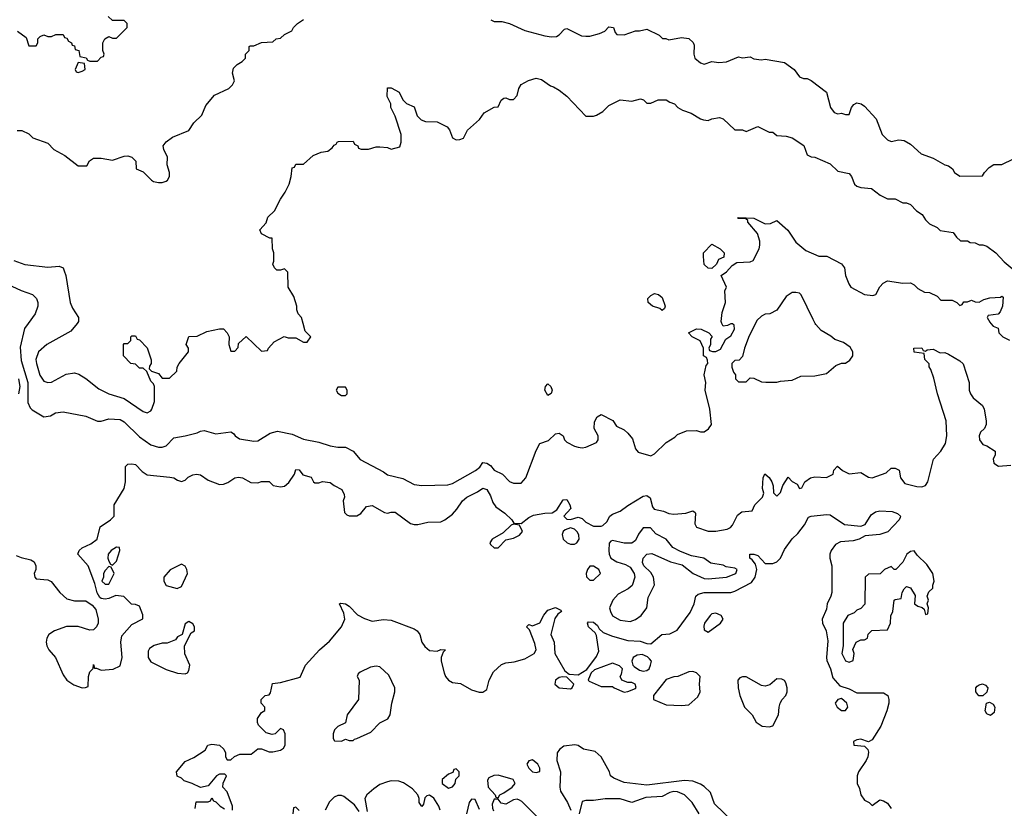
# Model space of a CAD drawing. Header units: inches. Extents: x 2348341 to 2479810, y 460419 to 613669.
# Tile 112 of 256: x 2413143 to 2418302, y 487460 to 491591. Entities that reach past the tile are written whole.
import ezdxf

# ---------------------------------------------------------------- set-up
doc = ezdxf.new("R2010")
doc.units = ezdxf.units.IN
doc.header["$MEASUREMENT"] = 0
doc.layers.add('C4418', color=7, linetype='Continuous')
doc.layers.add('C4419', color=7, linetype='Continuous')

msp = doc.modelspace()

# ---------------------------------------------------------------- linework, layer by layer
at = {"layer": 'C4418', "color": 2}
for points, elevation in [([(2413188, 490000), (2413167.7, 489972.3), (2413144.9, 489875.1), (2413150, 489806), (2413186.2, 489690), (2413186.2, 489586.2), (2413197.3, 489557.3), (2413207.3, 489547.3), (2413270, 489511), (2413304.7, 489515.3), (2413330, 489531), (2413370, 489536), (2413490, 489514), (2413550, 489486.8), (2413570, 489487.3), (2413610, 489499.1), (2413670, 489496.3), (2413690, 489484), (2413770, 489404.9), (2413830, 489364), (2413870, 489350.8), (2413890, 489351), (2413910, 489358), (2413950, 489401), (2414010, 489411), (2414072.7, 489427.3), (2414090, 489436), (2414110, 489438), (2414170, 489421), (2414250, 489432), (2414263.6, 489423.6), (2414272, 489410), (2414295.3, 489395.3), (2414370, 489382.8), (2414390, 489384), (2414455.5, 489424.5), (2414494.4, 489434.4), (2414570, 489418.8), (2414630, 489393.4), (2414710, 489378), (2414770, 489358.8), (2414810, 489351), (2414850, 489351), (2414891, 489330), (2414927.3, 489287.3), (2415050, 489222.8), (2415070, 489207.3), (2415150, 489186.8), (2415210, 489156), (2415250, 489151), (2415385.6, 489154.4), (2415410, 489160.7), (2415531.7, 489228.3), (2415553.6, 489246.4), (2415570, 489270.8), (2415590, 489266.8), (2415610, 489254.8), (2415630, 489230.8), (2415672, 489210), (2415710, 489172), (2415730, 489162), (2415770, 489162), (2415795.3, 489190), (2415850, 489334), (2415868, 489370), (2415913.6, 489386.4), (2415950, 489421), (2415970, 489424.7), (2415990.7, 489410.7), (2415998, 489390), (2416010, 489378), (2416050, 489356), (2416070, 489350.8), (2416090, 489347.7), (2416110, 489350.8), (2416164.7, 489375.3), (2416174, 489390), (2416174, 489410), (2416154, 489450), (2416155.3, 489484.7), (2416168.9, 489511.1), (2416190, 489522), (2416251.3, 489491.3), (2416270, 489462), (2416310, 489442), (2416330, 489424.7), (2416354.9, 489394.9), (2416370, 489342), (2416384.5, 489324.5), (2416450, 489306.8), (2416470, 489316), (2416530, 489376), (2416576, 489404), (2416590, 489418), (2416636.9, 489436.9), (2416690, 489438), (2416710, 489431.3), (2416730, 489432), (2416752.9, 489447.1), (2416768, 489470), (2416759.3, 489550), (2416735.3, 489650), (2416738, 489690), (2416729, 489730), (2416740.2, 489779.8), (2416748, 489790), (2416747.3, 489807.3), (2416742, 489822), (2416726, 489830), (2416726, 489870), (2416708.4, 489908.4), (2416666, 489930), (2416648, 489950), (2416690, 489972), (2416714, 489970), (2416754, 489950), (2416772, 489932), (2416763.6, 489916.4), (2416762, 489890), (2416754, 489870), (2416758, 489858), (2416772.7, 489852.7), (2416790, 489852), (2416814.6, 489865.4), (2416843.1, 489916.9), (2416870, 489934), (2416888, 489970), (2416886, 489990), (2416878, 489998), (2416870, 489998), (2416851.6, 489988.4), (2416830, 489986), (2416823, 490000)], 70), ([(2413443.2, 490000), (2413410, 489959), (2413284.7, 489890), (2413240.7, 489850), (2413228, 489810), (2413230.6, 489790), (2413248.4, 489728.4), (2413270, 489698), (2413290, 489691), (2413310, 489691.3), (2413385.6, 489734.4), (2413430, 489741), (2413453.2, 489733.2), (2413490, 489710.8), (2413556.8, 489656.8), (2413610, 489630.8), (2413690, 489606.8), (2413790, 489538), (2413810, 489532), (2413830, 489542), (2413835.3, 489550), (2413848.7, 489590), (2413849, 489670), (2413844, 489684), (2413830, 489698), (2413808.4, 489748.4), (2413790, 489766), (2413770, 489766), (2413750, 489786), (2413726, 489790), (2413686, 489830), (2413686, 489890), (2413690, 489894), (2413710, 489894), (2413726, 489910), (2413726, 489930), (2413730, 489934), (2413750, 489934), (2413758, 489918), (2413770, 489914), (2413810, 489872), (2413831.6, 489808.4), (2413832, 489790), (2413823.6, 489776.4), (2413822, 489762), (2413834, 489750), (2413870, 489738), (2413890, 489712), (2413927.3, 489712.7), (2413966, 489750), (2413968, 489770), (2413979, 489790), (2414028, 489850), (2414028, 489870), (2414015.3, 489890), (2414028.9, 489931.1), (2414072.7, 489932.7), (2414123.1, 489956.9), (2414190, 489971.3), (2414210.6, 489970.6), (2414230.6, 489950.6), (2414241, 489930), (2414238, 489890), (2414250, 489854), (2414270, 489854), (2414287.3, 489872.7), (2414290, 489894), (2414330, 489932), (2414410, 489854), (2414442, 489858), (2414446, 489870), (2414476.4, 489903.6), (2414528.9, 489931.1), (2414550, 489924.7), (2414590, 489924.7), (2414630, 489902), (2414650, 489902), (2414668, 489930), (2414639, 489959), (2414627.5, 490000)], 74), ([(2416998.1, 490000), (2416965.4, 489934.6), (2416941, 489870), (2416930, 489826), (2416912.7, 489807.3), (2416890, 489806), (2416874, 489790), (2416874, 489770), (2416883.6, 489743.6), (2416894, 489730), (2416894, 489710), (2416910, 489694), (2416950, 489694), (2416970, 489714), (2416990, 489712), (2417030, 489694), (2417052.7, 489692.7), (2417110, 489692), (2417130, 489698), (2417190, 489702), (2417236.4, 489723.6), (2417310, 489724.7), (2417370, 489738), (2417420.2, 489779.8), (2417450, 489792), (2417470, 489792), (2417493.6, 489806.4), (2417508, 489830), (2417508, 489850), (2417494.6, 489874.6), (2417459, 489899), (2417414.6, 489914.6), (2417393.6, 489933.6), (2417342, 489962), (2417314.6, 489994.6), (2417311.5, 490000)], 70), ([(2418231.8, 490000), (2418244.7, 489984.7), (2418270, 489974), (2418274, 489950), (2418294, 489930), (2418330, 489912)], 70), ([(2413124.4, 488784.4), (2413150, 488773.4), (2413201.6, 488761.6), (2413218.8, 488750), (2413227.3, 488730), (2413226.8, 488710), (2413218, 488690), (2413222, 488670), (2413230, 488662), (2413290, 488656), (2413307.5, 488647.5), (2413354, 488590), (2413390, 488557.3), (2413430, 488546.8), (2413490, 488546), (2413522.8, 488522.8), (2413541, 488501), (2413554.8, 488450), (2413554.8, 488430), (2413546, 488410), (2413530, 488394), (2413510, 488393.2), (2413450, 488412), (2413388.4, 488411.6), (2413324.7, 488390), (2413296, 488370), (2413284.7, 488350), (2413281, 488330), (2413284.7, 488310), (2413296, 488290), (2413330.8, 488250), (2413370, 488158), (2413390.6, 488130.6), (2413425.8, 488105.8), (2413470, 488091.3), (2413488.4, 488091.6), (2413502, 488098), (2413504, 488150), (2413510, 488174), (2413527.3, 488192.7), (2413530, 488212), (2413534, 488194), (2413546, 488194), (2413570, 488182.8), (2413631.9, 488188.1), (2413670, 488206), (2413679, 488250), (2413673.2, 488330), (2413677.2, 488362.8), (2413730, 488422), (2413787.3, 488452.7), (2413787.3, 488472.7), (2413770, 488518), (2413750, 488528), (2413728.4, 488528.4), (2413688.9, 488568.9), (2413646.4, 488573.6), (2413610, 488558), (2413590, 488555.3), (2413570, 488558), (2413563.1, 488563.1), (2413548.9, 488588.9), (2413536.4, 488636.4), (2413502, 488730), (2413448, 488790), (2413455.3, 488810), (2413470, 488824.7), (2413514.8, 488845.2), (2413548.7, 488870), (2413565.2, 488934.8), (2413618, 488970), (2413638, 488990), (2413638, 489050), (2413690, 489134), (2413697.2, 489170), (2413698, 489250), (2413710, 489262), (2413730, 489264.7), (2413750, 489261), (2413784.1, 489224.1), (2413810, 489206.8), (2413930, 489194.8), (2413950.6, 489190.6), (2413970, 489178), (2413990, 489172), (2414010, 489178), (2414026.3, 489193.7), (2414050, 489206), (2414070, 489210.8), (2414090, 489206), (2414130, 489178), (2414190, 489156), (2414210, 489158), (2414232.9, 489167.1), (2414270, 489191), (2414290, 489194.8), (2414310.7, 489190.7), (2414354, 489166), (2414390, 489164.7), (2414410, 489171), (2414450, 489171), (2414471, 489151), (2414510, 489142.8), (2414530, 489146.8), (2414554, 489166), (2414582, 489210), (2414590, 489234), (2414607.3, 489232.7), (2414626.4, 489206.4), (2414670, 489194), (2414682, 489170), (2414690, 489164.7), (2414710, 489164.7), (2414730, 489172), (2414770, 489166.8), (2414790, 489151), (2414831.3, 489130), (2414843.6, 489103.6), (2414844.7, 489090), (2414838, 489070), (2414844.7, 489010), (2414856.9, 488996.9), (2414870, 488991.3), (2414910, 488991.3), (2414930, 489004.7), (2414960.2, 489039.8), (2414990, 489046), (2415054, 489010), (2415070, 489006), (2415090, 489011.3), (2415110.7, 489010.7), (2415190, 488951.3), (2415210, 488946), (2415230, 488946), (2415282, 488958), (2415350, 488961), (2415370, 488971), (2415410, 489001), (2415433.4, 489026.6), (2415462.7, 489070), (2415485.2, 489090), (2415542.5, 489117.5), (2415570, 489137.3), (2415590.6, 489130), (2415610, 489096), (2415621.7, 489061.7), (2415638.3, 489038.3), (2415685.8, 489005.8), (2415722, 488970), (2415732.7, 488952.7), (2415770, 488952), (2415810, 488982.8), (2415834.8, 488994.8), (2415894.6, 489005.4), (2415933.2, 489006.8), (2415957.2, 489022.8), (2415990, 489076), (2416010, 489078), (2416026, 489050), (2416031, 489030), (2415994, 488990), (2416010, 488974), (2416030, 488972), (2416070, 488984.7), (2416090, 488978), (2416110, 488958), (2416150, 488938), (2416190, 488938), (2416199, 488941), (2416219.3, 488960.7), (2416235.3, 488990), (2416250, 489001), (2416290, 489016), (2416330, 489046), (2416410, 489094.8), (2416430, 489098), (2416446, 489086), (2416458.8, 489038.8), (2416467.3, 489027.3), (2416516.8, 489016.8), (2416544, 489004), (2416570, 489000.7), (2416633.6, 489006.4), (2416670, 489018), (2416682, 489010), (2416683.6, 489003.6), (2416681, 488950), (2416690, 488932), (2416750, 488911.3), (2416791.1, 488911.1), (2416850, 488921), (2416868, 488930), (2416878, 488942), (2416904, 488996), (2416927.3, 489012.7), (2416982, 489018), (2416995.3, 489050), (2417035.3, 489090), (2417042, 489110), (2417034.6, 489134.6), (2417038, 489190), (2417048, 489212), (2417070, 489192), (2417084.7, 489170), (2417091.6, 489148.4), (2417092.7, 489112.7), (2417110, 489094), (2417130, 489114), (2417142, 489150), (2417170, 489194), (2417191.6, 489171.6), (2417216.9, 489156.9), (2417230, 489134), (2417242, 489138), (2417258, 489170), (2417286, 489190), (2417310, 489196), (2417370, 489192), (2417406, 489210), (2417408.4, 489231.6), (2417428.7, 489251.3), (2417454, 489230), (2417490, 489212), (2417550, 489218), (2417590, 489194.8), (2417610, 489191), (2417683.1, 489216.9), (2417710, 489242), (2417730, 489242), (2417750.9, 489230.9), (2417758, 489190), (2417780.7, 489160.7), (2417844.5, 489144.5), (2417870, 489142.8), (2417890, 489151.3), (2417901.2, 489170), (2417932, 489288), (2417970, 489330.8), (2417995.1, 489370), (2418000.7, 489410), (2417998, 489490), (2417952.7, 489630), (2417933.4, 489713.4), (2417918, 489758), (2417908.4, 489771.6), (2417908.4, 489788.4), (2417886, 489810), (2417882, 489842), (2417830, 489848.7), (2417828.7, 489870), (2417870, 489872), (2417878, 489858), (2417890, 489854), (2417898, 489862), (2417930, 489864.7), (2417966, 489846), (2417990, 489846.8), (2418010, 489838.8), (2418070, 489802.8), (2418087.5, 489787.5), (2418118, 489690), (2418118.8, 489650), (2418124.9, 489630), (2418138.8, 489610), (2418187.3, 489570), (2418196.3, 489550), (2418207.3, 489490), (2418206.8, 489470), (2418198, 489450), (2418178, 489430), (2418171.3, 489410), (2418172, 489390), (2418190, 489364.7), (2418210, 489358), (2418254, 489330), (2418254, 489310), (2418244.7, 489290), (2418246.8, 489266.8), (2418271.3, 489251.3), (2418337.3, 489257.3)], 66), ([(2413137.4, 489710), (2413144.2, 489670), (2413136.5, 489630)], 66), ([(2414258, 487450), (2414258, 487470), (2414230, 487546), (2414208, 487570), (2414208.4, 487591.6), (2414226, 487630), (2414218, 487638), (2414190, 487638), (2414174, 487630), (2414130, 487578), (2414090, 487568), (2414046, 487590), (2414004, 487604), (2413990, 487618), (2413968.7, 487628.7), (2413964, 487650), (2414010, 487704.7), (2414055.1, 487724.9), (2414115.3, 487764.7), (2414129.4, 487790.6), (2414150, 487796), (2414190, 487791), (2414212, 487770), (2414222, 487750), (2414222, 487730), (2414230, 487714), (2414250, 487714), (2414268.4, 487731.6), (2414296.4, 487743.6), (2414356.4, 487743.6), (2414390, 487771.3), (2414410, 487771.3), (2414450, 487756), (2414470, 487756), (2414510, 487764.7), (2414524.7, 487775.3), (2414533.2, 487790), (2414534, 487850), (2414526, 487870), (2414510, 487878), (2414482, 487850), (2414465.6, 487845.6), (2414434.6, 487854.6), (2414394.6, 487894.6), (2414389.2, 487909.2), (2414389.6, 487930.4), (2414410, 487962), (2414427.3, 487972.7), (2414428, 487990), (2414409, 488010), (2414409, 488030), (2414430, 488051.3), (2414450, 488054), (2414456.4, 488063.6), (2414467.3, 488112.7), (2414510, 488118.8), (2414612.7, 488147.3), (2414640.9, 488210), (2414713.2, 488290), (2414765.6, 488334.4), (2414829.6, 488410.4), (2414846, 488450), (2414840.9, 488480.9), (2414818, 488530), (2414826.3, 488533.7), (2414850, 488530.7), (2414870, 488518.8), (2414912.4, 488472.4), (2414950, 488453), (2414990, 488440.7), (2415050, 488448.2), (2415090, 488445.5), (2415210, 488400.4), (2415224.9, 488390), (2415240.5, 488370), (2415250.7, 488330), (2415266.4, 488306.4), (2415290, 488286), (2415330, 488282), (2415350, 488292), (2415374, 488290), (2415362, 488278), (2415352, 488250), (2415352, 488230), (2415366.8, 488170), (2415374.8, 488150), (2415390.5, 488130.5), (2415410, 488119.1), (2415452.7, 488112.7), (2415510, 488080.7), (2415550, 488067.3), (2415570, 488067.3), (2415590, 488082), (2415603.7, 488130), (2415625.7, 488174.3), (2415667.8, 488212.2), (2415690, 488222.4), (2415733.4, 488226.6), (2415790, 488243), (2415839.3, 488270), (2415849.3, 488290), (2415842.7, 488322.7), (2415814.6, 488394.6), (2415798, 488410), (2415810, 488422), (2415830, 488416), (2415869.3, 488430.7), (2415890, 488472), (2415910, 488498), (2415950.8, 488510.8), (2415978, 488498), (2415982, 488490), (2415962.8, 488477.2), (2415946.8, 488453.2), (2415926, 488370), (2415944, 488330), (2415947.3, 488270), (2415999.6, 488179.6), (2416022, 488162), (2416070, 488158), (2416114, 488186), (2416165.6, 488254.4), (2416178, 488282), (2416164.7, 488364.7), (2416159, 488379), (2416124, 488410), (2416118, 488430), (2416124, 488436), (2416150, 488434.8), (2416170, 488418), (2416179.6, 488399.6), (2416200.7, 488380.7), (2416250, 488361), (2416330, 488338.8), (2416394.9, 488334.9), (2416430, 488322.8), (2416450, 488321), (2416508, 488370), (2416550, 488373.4), (2416587.7, 488392.3), (2416655.6, 488484.4), (2416678, 488530), (2416686, 488570), (2416698.9, 488581.1), (2416730.3, 488590.4), (2416870, 488590.5), (2416890, 488596.3), (2416978.3, 488641.7), (2416997.2, 488670), (2417005.2, 488710), (2416998, 488738), (2416981.2, 488761.2), (2416969.2, 488770), (2416968.7, 488790), (2416990, 488790.7), (2417010, 488784.7), (2417050, 488742), (2417090, 488742.8), (2417110, 488750.8), (2417129.6, 488770.4), (2417150, 488816), (2417190, 488872), (2417220.2, 488899.8), (2417255.5, 488944.5), (2417276, 488984), (2417290, 488990.6), (2417370, 488999.1), (2417390, 488997.3), (2417465.8, 488945.8), (2417550, 488937.3), (2417573.8, 488946.2), (2417603.9, 488996.1), (2417627.2, 489012.8), (2417650, 489017.6), (2417714.4, 489014.4), (2417743.5, 489003.5), (2417758, 488990), (2417756.9, 488983.1), (2417752, 488970), (2417692.2, 488907.8), (2417650, 488894), (2417573.7, 488886.3), (2417542, 488870), (2417510, 488860.9), (2417444.5, 488855.5), (2417418, 488842), (2417395.5, 488810), (2417388, 488790), (2417388, 488770), (2417399.3, 488730), (2417398.8, 488590), (2417394, 488570), (2417373.4, 488530), (2417370, 488502), (2417348, 488450), (2417350.4, 488430), (2417368.5, 488388.5), (2417377.2, 488337.2), (2417370.3, 488250), (2417373.1, 488233.1), (2417392, 488190), (2417403.1, 488143.1), (2417440.5, 488100.5), (2417490, 488084.7), (2417530, 488064.7), (2417670, 488064.7), (2417691.3, 488050), (2417698, 488030), (2417698, 488010), (2417686, 487970), (2417654.8, 487890), (2417610, 487819), (2417590, 487808), (2417550, 487822), (2417530, 487819), (2417512, 487810), (2417514, 487790), (2417570, 487784.7), (2417587.1, 487767.1), (2417590, 487754), (2417587.7, 487730), (2417579.1, 487710), (2417538, 487650), (2417531.3, 487630), (2417531.3, 487590), (2417543.5, 487563.5), (2417551.3, 487530), (2417570, 487502), (2417594, 487490), (2417610, 487474), (2417650, 487504.7), (2417670, 487498), (2417690, 487486), (2417710, 487458)], 62), ([(2416879.5, 487390), (2416783.3, 487483.3), (2416762, 487542), (2416730, 487573.2), (2416710, 487586), (2416670, 487600.9), (2416625.8, 487605.8), (2416430, 487580.5), (2416310, 487595.1), (2416257, 487617), (2416239, 487630), (2416232.7, 487650), (2416190, 487729), (2416157.6, 487757.6), (2416098, 487770), (2416070, 487789.2), (2416052.5, 487792.5), (2415994.9, 487785.1), (2415971.9, 487768.1), (2415959.3, 487750), (2415958.4, 487710), (2415977.1, 487650), (2415973.7, 487570), (2415977.6, 487550), (2416013.7, 487490), (2416030.3, 487450)], 62), ([(2415346, 487450), (2415339.3, 487470), (2415313.4, 487513.4), (2415290, 487529), (2415276, 487524), (2415266, 487514), (2415258.8, 487481.2), (2415250, 487469), (2415235.3, 487490), (2415235.3, 487510), (2415229, 487530), (2415201.5, 487561.5), (2415153.6, 487593.6), (2415130, 487602), (2415090, 487604), (2415070, 487599), (2415030, 487583.7), (2414998.8, 487561.2), (2414962, 487530), (2414952, 487510), (2414962.8, 487442.8)], 62), ([(2416702.7, 487430), (2416666, 487490), (2416626, 487530), (2416590, 487546.6), (2416570, 487548.2), (2416550, 487543), (2416510, 487521.6), (2416423.1, 487516.9), (2416350, 487489.7), (2416290, 487509.3), (2416210, 487509.4), (2416150, 487500.9), (2416110, 487501.2), (2416090, 487495.3), (2416073.8, 487430)], 66), ([(2414062, 487458), (2414067.3, 487492.7), (2414130, 487494), (2414142, 487498), (2414150, 487514), (2414158, 487498), (2414170, 487494), (2414194, 487470), (2414216.9, 487456.9)], 62), ([(2414922.5, 487442.5), (2414898, 487478), (2414840.9, 487520.9), (2414830, 487526), (2414810, 487526), (2414790, 487517.2), (2414765.8, 487494.2), (2414742.8, 487450)], 62), ([(2415552.5, 487452.5), (2415530, 487506), (2415510, 487508), (2415498, 487490), (2415484, 487430)], 62), ([(2415870, 487399), (2415774.9, 487494.9), (2415762.5, 487502.5), (2415750, 487506.6), (2415730, 487503.7), (2415690, 487481.2), (2415666.3, 487486.3), (2415650, 487508), (2415630, 487508), (2415618.8, 487481.2), (2415619.8, 487459.8), (2415625.8, 487445.8)], 62), ([(2414607.3, 487447.3), (2414590, 487466), (2414578, 487462), (2414574, 487430)], 62)]:
    msp.add_lwpolyline(points, dxfattribs=dict(at, elevation=elevation))
for points, elevation in [([(2414850, 489666), (2414810, 489666), (2414802, 489650), (2414810, 489634), (2414830, 489622), (2414850, 489622), (2414858, 489630), (2414858, 489650)], 74), ([(2415910, 489622.7), (2415894.5, 489650), (2415898, 489670), (2415910, 489684), (2415926.8, 489670), (2415932.7, 489650), (2415927.3, 489632.7)], 70), ([(2415730, 488948), (2415718, 488942), (2415676.8, 488903.2), (2415618, 488870), (2415606.8, 488850), (2415610, 488842), (2415630, 488824.7), (2415650, 488824.7), (2415690, 488866), (2415730, 488874.8), (2415762, 488890), (2415778, 488910), (2415762, 488942)], 66), ([(2416030, 488928.7), (2416002, 488918), (2415991.1, 488908.9), (2415986, 488894), (2415991, 488870), (2416012, 488850), (2416030, 488842.8), (2416050, 488842.8), (2416062, 488850), (2416074, 488870), (2416073.2, 488890), (2416065.6, 488905.6), (2416050, 488922)], 66), ([(2416448.4, 488928.4), (2416410, 488928), (2416384.9, 488895.1), (2416370, 488862), (2416350.8, 488849.2), (2416310, 488849.2), (2416250, 488862), (2416241, 488859), (2416231.3, 488848.7), (2416230.8, 488810), (2416231, 488790), (2416241, 488770), (2416272, 488750), (2416317.1, 488737.1), (2416342.5, 488722.5), (2416362.8, 488690), (2416366.8, 488670), (2416352.7, 488627.3), (2416331, 488610), (2416278.3, 488581.7), (2416250.5, 488550), (2416234.4, 488510), (2416239.3, 488490), (2416250, 488468), (2416290, 488444.4), (2416341.2, 488438.8), (2416370, 488448), (2416399.3, 488470), (2416429.2, 488510), (2416436.5, 488563.5), (2416468.7, 488630), (2416464, 488670), (2416450, 488694), (2416414, 488730), (2416406.6, 488746.6), (2416409.4, 488770.6), (2416430, 488791), (2416454.8, 488794.8), (2416554, 488750), (2416614.8, 488734.8), (2416672, 488690), (2416730, 488664), (2416750, 488662), (2416846, 488670), (2416895.3, 488690), (2416902, 488710), (2416890, 488717.2), (2416845.2, 488725.2), (2416830, 488732.7), (2416764.1, 488744.1), (2416728, 488770), (2416662.7, 488782.7), (2416605.2, 488805.2), (2416565.6, 488825.6), (2416530, 488868.7), (2416477.2, 488897.2)], 66), ([(2413650, 488828), (2413622, 488810), (2413606, 488790), (2413604.7, 488770), (2413610, 488754), (2413618, 488738), (2413630, 488734), (2413650, 488754), (2413668, 488810), (2413666, 488826)], 66), ([(2417830, 488808), (2417810, 488804), (2417791.3, 488790), (2417770.9, 488749.1), (2417734, 488710), (2417726, 488710), (2417710, 488726), (2417674, 488710), (2417651.6, 488688.4), (2417590, 488686), (2417574, 488670), (2417571.6, 488528.4), (2417550, 488506), (2417530, 488498), (2417516, 488484), (2417482, 488470), (2417458, 488430), (2417458, 488310), (2417451.3, 488270), (2417470, 488232), (2417490, 488224.7), (2417510, 488234), (2417515.3, 488270), (2417508.7, 488291.3), (2417526, 488330), (2417550, 488342), (2417570, 488342), (2417586, 488350), (2417588.4, 488371.6), (2417608.4, 488391.6), (2417690, 488394), (2417706, 488430), (2417707.3, 488467.3), (2417718, 488490), (2417726, 488550), (2417730, 488554), (2417762, 488558), (2417768, 488590), (2417778, 488610), (2417790, 488622), (2417810, 488614), (2417834.8, 488574.8), (2417832, 488530), (2417850, 488518), (2417872, 488512), (2417882, 488502), (2417890, 488474), (2417902, 488478), (2417906, 488510), (2417898, 488530), (2417906, 488550), (2417898, 488570), (2417907.3, 488592.7), (2417928, 488612), (2417928, 488628), (2417935.3, 488650), (2417928.7, 488690), (2417896.5, 488736.5), (2417845.6, 488785.6)], 66), ([(2413610, 488726), (2413590, 488706), (2413582, 488690), (2413582, 488670), (2413574, 488650), (2413590, 488634), (2413610, 488634), (2413638, 488690), (2413622, 488722)], 66), ([(2413990, 488738), (2413931.6, 488708.4), (2413898, 488670), (2413898, 488650), (2413910, 488626.8), (2413968.7, 488611.3), (2413990, 488622), (2414022, 488690), (2414019, 488710), (2414010, 488728)], 66), ([(2416150, 488728.7), (2416130, 488728), (2416118, 488710), (2416112, 488690), (2416112.7, 488672.7), (2416130, 488654), (2416150, 488654), (2416186, 488690), (2416178, 488710)], 66), ([(2416790, 488481.2), (2416770, 488479), (2416761, 488470), (2416731.3, 488430), (2416727.1, 488412.9), (2416730, 488394), (2416750, 488382), (2416815.3, 488430), (2416828.7, 488450), (2416818, 488470)], 62), ([(2414030, 488438), (2414010, 488426), (2413994, 488370), (2413970, 488358), (2413958.8, 488341.2), (2413916, 488324), (2413890, 488325.2), (2413847.5, 488312.5), (2413823.5, 488296.5), (2413816.9, 488283.1), (2413816, 488250), (2413830, 488226.8), (2413910, 488186.8), (2413970, 488167.3), (2414010, 488164), (2414022, 488170), (2414030, 488182), (2414034, 488210), (2414008.4, 488268.4), (2414006, 488310), (2414042, 488378), (2414058, 488390), (2414058, 488410), (2414050, 488426)], 66), ([(2416404.7, 488264.7), (2416378, 488262), (2416358, 488250), (2416350.8, 488230), (2416356, 488210), (2416362.5, 488202.5), (2416390, 488182.8), (2416410, 488177.3), (2416430, 488180.7), (2416441.2, 488190), (2416449.2, 488210), (2416453.2, 488230), (2416443.2, 488243.2), (2416432.7, 488252.7)], 62), ([(2416250, 488219), (2416155.3, 488184.7), (2416138, 488170), (2416123.6, 488136.4), (2416122, 488130), (2416126.4, 488126.4), (2416190, 488097.3), (2416250, 488098), (2416258, 488090), (2416310, 488068), (2416330, 488070.8), (2416370, 488086.8), (2416372.9, 488092.9), (2416368, 488110), (2416350, 488119), (2416330, 488119), (2416298, 488130), (2416288.7, 488150), (2416297.2, 488162.8), (2416302, 488190), (2416285.6, 488205.6)], 62), ([(2415010, 488203.7), (2414981.6, 488198.4), (2414927.1, 488172.9), (2414916.9, 488163.1), (2414911.3, 488150), (2414921, 488130), (2414919.1, 488030), (2414858, 487950), (2414850, 487908), (2414810, 487888), (2414792, 487870), (2414784.7, 487850), (2414785.4, 487825.4), (2414792.7, 487812.7), (2414830, 487812), (2414850, 487822), (2414870, 487814), (2414890, 487814), (2414898, 487822), (2414910, 487824.7), (2414982, 487858), (2415030, 487907.3), (2415071.9, 487928.1), (2415083.7, 487950), (2415093.2, 488010), (2415109.4, 488070), (2415109.3, 488090), (2415076.9, 488156.9), (2415030, 488200.9)], 62), ([(2416670, 488175.3), (2416650, 488174), (2416590.8, 488149.2), (2416570, 488149), (2416530, 488134), (2416464.7, 488050), (2416464.7, 488030), (2416530, 488001), (2416610, 487997.3), (2416650, 488001), (2416696.6, 488043.4), (2416709.3, 488070), (2416706, 488110), (2416709, 488150), (2416690, 488169)], 62), ([(2415988, 488148), (2415970, 488144), (2415951.3, 488130), (2415946.8, 488110), (2415970, 488091.3), (2416030, 488086), (2416038, 488090), (2416046, 488110), (2416010, 488146)], 62), ([(2416950, 488148.7), (2416930, 488148.7), (2416916.9, 488143.1), (2416906, 488130), (2416907.3, 488090), (2416916.3, 488050), (2416941, 487990), (2416982, 487950), (2417002, 487910), (2417034, 487890), (2417070, 487886), (2417090, 487892), (2417119, 487950), (2417122, 487990), (2417128.7, 488010), (2417139, 488030), (2417157.2, 488050), (2417165.2, 488070), (2417165.2, 488090), (2417157.5, 488117.5), (2417150, 488128.7), (2417136.5, 488136.5), (2417110, 488138), (2417073.7, 488106.3), (2417050, 488099.3), (2417030, 488102.7)], 62), ([(2418190, 488049.2), (2418169.5, 488049.5), (2418153.2, 488070), (2418153.2, 488090), (2418160.7, 488099.3), (2418170, 488106.8), (2418189, 488111), (2418204, 488104), (2418216, 488090), (2418210, 488068)], 62), ([(2417450, 488035.3), (2417430, 488028.7), (2417416, 488010), (2417426, 487990), (2417450, 487971.3), (2417470, 487972), (2417482, 487990), (2417478, 488010)], 62), ([(2418230, 487945.2), (2418210, 487954), (2418202, 487970), (2418209.4, 488010.6), (2418225.2, 488014.8), (2418244.5, 488004.5), (2418253.4, 487990), (2418250, 487962)], 62), ([(2415830, 487713.2), (2415811.1, 487708.9), (2415801, 487690), (2415811, 487670), (2415830, 487651), (2415850, 487646.8), (2415868.4, 487651.6), (2415869, 487670), (2415857.2, 487690)], 62), ([(2415430, 487666), (2415418, 487662), (2415412.7, 487647.3), (2415390, 487638), (2415356, 487610), (2415356, 487590), (2415390, 487564.9), (2415410, 487571.3), (2415424, 487590), (2415428.4, 487611.6), (2415446, 487630), (2415446, 487650)], 62), ([(2415650, 487632.3), (2415628.1, 487631.9), (2415600.9, 487619.1), (2415593.7, 487606.3), (2415597.3, 487570), (2415634, 487530), (2415638, 487518), (2415650, 487514), (2415658, 487530), (2415680.2, 487539.8), (2415724, 487570), (2415739, 487590), (2415728.7, 487610)], 62)]:
    msp.add_lwpolyline(points, close=True, dxfattribs=dict(at, elevation=elevation))
at = {"layer": 'C4419', "color": 2}
for points, elevation in [([(2413128.9, 491011.1), (2413154, 491010), (2413190, 490992), (2413211.1, 490971.1), (2413290, 490944.7), (2413322, 490910), (2413379.8, 490879.8), (2413450, 490824.7), (2413495.3, 490824.7), (2413508.9, 490851.1), (2413530, 490864.7), (2413570, 490866), (2413630, 490854.8), (2413690, 490876), (2413710, 490878), (2413730, 490871.3), (2413752, 490850), (2413754, 490810), (2413790, 490794), (2413834, 490750), (2413843.6, 490743.6), (2413870, 490738), (2413890, 490738), (2413910, 490744.7), (2413918, 490750), (2413928, 490770), (2413928.7, 490790), (2413915.3, 490830), (2413918, 490870), (2413898, 490910), (2413895.3, 490930), (2413909.5, 490950.5), (2413944.1, 490975.9), (2414029.1, 491010.9), (2414055.3, 491050), (2414098, 491090), (2414118, 491142), (2414164.1, 491195.9), (2414238, 491230), (2414258, 491250), (2414268, 491270), (2414258, 491310), (2414264, 491336), (2414283.1, 491356.9), (2414308.4, 491371.6), (2414326, 491390), (2414326, 491410), (2414346, 491430), (2414346, 491450), (2414350, 491454), (2414370, 491454), (2414410, 491472), (2414470, 491474), (2414486, 491490), (2414510, 491494), (2414530, 491514), (2414568.4, 491531.6), (2414578, 491550), (2414598, 491570), (2414630, 491592)], 78), ([(2413132, 491530), (2413176.9, 491496.9), (2413190, 491454), (2413230, 491454), (2413238, 491470), (2413238, 491490), (2413250, 491502), (2413268.9, 491511.1), (2413290, 491502), (2413310, 491502), (2413332.7, 491512.7), (2413370, 491514), (2413378, 491498), (2413390, 491494), (2413398, 491478), (2413414, 491470), (2413418, 491458), (2413430, 491454), (2413434, 491434), (2413452, 491430), (2413458, 491398), (2413491.6, 491391.6), (2413498, 491378), (2413510, 491374), (2413550, 491374), (2413570, 491394), (2413582, 491398), (2413586, 491410), (2413578, 491430), (2413578, 491470), (2413588.9, 491491.1), (2413610, 491502), (2413630, 491494), (2413650, 491494), (2413706, 491550), (2413706, 491570), (2413690, 491586), (2413630, 491586), (2413607.3, 491607.3)], 82), ([(2415610.9, 491590.9), (2415630, 491581), (2415670, 491581), (2415710, 491571), (2415790, 491534), (2415894, 491506), (2415930, 491501), (2415956.4, 491503.6), (2415970, 491512), (2415998, 491542), (2416010, 491544.7), (2416087.1, 491507.1), (2416110, 491504.7), (2416130, 491504.7), (2416182, 491518), (2416208.7, 491531.3), (2416230, 491554), (2416254, 491550), (2416263.6, 491523.6), (2416272.7, 491512.7), (2416310, 491512), (2416370, 491532), (2416390, 491532), (2416430, 491542), (2416494, 491510), (2416512, 491492), (2416528, 491492), (2416544.7, 491484.7), (2416610, 491498), (2416650, 491492), (2416671.1, 491471.1), (2416676.9, 491456.9), (2416676, 491410), (2416681, 491390), (2416710, 491364.7), (2416730, 491358), (2416770, 491371.3), (2416806, 491366), (2416846, 491370), (2416910, 491396), (2416930, 491391.3), (2416970, 491396), (2416990, 491386), (2417030, 491381), (2417050, 491384.7), (2417150, 491366), (2417201, 491330), (2417230, 491291.3), (2417250, 491282), (2417270, 491282), (2417290, 491272), (2417370.7, 491210.7), (2417391.3, 491130), (2417410, 491104.7), (2417430, 491098), (2417450, 491102), (2417470, 491094), (2417490, 491094), (2417502, 491130), (2417513.6, 491146.4), (2417530, 491154.8), (2417552, 491150), (2417570, 491138), (2417630.7, 491070.7), (2417662, 490990), (2417690, 490962), (2417710, 490952), (2417750, 490961), (2417778, 490958), (2417810, 490938), (2417867.3, 490887.3), (2417930, 490866), (2417990, 490831.3), (2418010, 490824.7), (2418031.3, 490810), (2418042, 490790), (2418070, 490771), (2418188, 490772), (2418198, 490790), (2418223.1, 490816.9), (2418248.4, 490831.6), (2418290, 490832), (2418350, 490862)], 78), ([(2414627.5, 490000), (2414619, 490030), (2414602, 490050), (2414595.3, 490070), (2414595.3, 490090), (2414580.2, 490140.2), (2414548.9, 490188.9), (2414547.3, 490267.3), (2414530, 490286), (2414510, 490278), (2414490, 490278), (2414478, 490290), (2414469, 490310), (2414474, 490326), (2414475.3, 490370), (2414468, 490390), (2414466, 490446), (2414454, 490446), (2414410, 490468.7), (2414402, 490490), (2414434, 490526), (2414443.1, 490556.9), (2414478, 490590), (2414509, 490651), (2414533.6, 490686.4), (2414555.3, 490730), (2414566, 490770), (2414570, 490814), (2414582, 490818), (2414590, 490834), (2414630, 490834), (2414680.4, 490879.6), (2414723.1, 490896.9), (2414758, 490902), (2414780.4, 490919.6), (2414790, 490934), (2414802, 490938), (2414806, 490950), (2414812.7, 490952.7), (2414890, 490954), (2414898, 490938), (2414914, 490930), (2414918, 490918), (2414932.7, 490912.7), (2414970, 490912), (2415010, 490924.7), (2415030, 490924.7), (2415070, 490922), (2415090, 490912), (2415135.3, 490924.7), (2415142, 490950), (2415142, 490990), (2415110, 491086), (2415088, 491130), (2415088, 491150), (2415068.4, 491188.4), (2415070, 491234), (2415090, 491234), (2415130.7, 491210.7), (2415151.1, 491171.1), (2415170, 491152), (2415210, 491134), (2415226.4, 491086.4), (2415246.4, 491066.4), (2415270, 491058), (2415330, 491056), (2415382, 491030), (2415394.4, 491014.4), (2415410, 490972), (2415430, 490961), (2415450, 490962.8), (2415469.1, 490970.9), (2415490, 491012), (2415552.9, 491067.1), (2415576.4, 491103.6), (2415630, 491132), (2415650, 491134), (2415666, 491170), (2415680.4, 491179.6), (2415690, 491182), (2415710, 491172), (2415730, 491172), (2415750, 491194), (2415758, 491230), (2415770, 491252), (2415808.4, 491271.6), (2415850, 491284.7), (2415878, 491278), (2415923.6, 491243.6), (2415939.6, 491239.6), (2415970, 491222), (2416010, 491191), (2416110, 491084.7), (2416150, 491084.7), (2416166, 491090), (2416198, 491110), (2416230, 491142), (2416288.9, 491171.1), (2416350, 491164.7), (2416396, 491176), (2416411.6, 491171.6), (2416430, 491154), (2416450, 491154), (2416488.9, 491171.1), (2416530, 491171.3), (2416550, 491158), (2416574, 491150), (2416591.6, 491131.6), (2416616.9, 491116.9), (2416662, 491102), (2416710, 491071.3), (2416726, 491066), (2416750, 491062), (2416770, 491072), (2416810, 491078), (2416830, 491071.3), (2416890, 491014), (2416930, 491014), (2416950, 491004.7), (2417010, 491032), (2417070, 491002), (2417090, 491002), (2417110, 490984.7), (2417159.8, 490979.8), (2417190, 490971.3), (2417251.1, 490931.1), (2417270, 490882), (2417290, 490872), (2417310, 490871.3), (2417390, 490836), (2417430, 490798), (2417490, 490784.7), (2417501, 490770), (2417518, 490730), (2417530, 490718), (2417551.1, 490711.1), (2417606.8, 490706.8), (2417651.1, 490671.1), (2417690, 490652), (2417730, 490652), (2417770, 490632), (2417790, 490631.3), (2417810, 490622), (2417842, 490590), (2417872, 490570), (2417890, 490542), (2417910, 490522), (2417950, 490502), (2417966.4, 490486.4), (2418035.3, 490475.3), (2418051.6, 490451.6), (2418072.7, 490432.7), (2418110, 490432), (2418123.6, 490423.6), (2418150, 490422), (2418170, 490412), (2418190, 490412), (2418210, 490404.7), (2418258, 490370), (2418302, 490322), (2418364.7, 490270)], 74), ([(2416823, 490000), (2416818, 490010), (2416823.1, 490056.9), (2416842, 490110), (2416838, 490170), (2416846, 490190), (2416818, 490250), (2416846, 490270), (2416876.4, 490303.6), (2416900.4, 490319.6), (2416970, 490322), (2416986, 490330), (2417018, 490390), (2417022, 490410), (2417022, 490430), (2417009, 490470), (2416958, 490530), (2416958, 490538), (2416947.3, 490547.3), (2416906, 490550), (2416910, 490554), (2416990, 490551.3), (2417050, 490522), (2417076.4, 490523.6), (2417110, 490538), (2417167.5, 490487.5), (2417210, 490424.7), (2417262, 490382), (2417330, 490352), (2417371.6, 490351.6), (2417450, 490312), (2417464.7, 490290), (2417471, 490251), (2417487.1, 490207.1), (2417498, 490190), (2417570, 490151), (2417614, 490146), (2417628.7, 490151.3), (2417650, 490192), (2417668, 490210), (2417690, 490222), (2417770, 490211), (2417810, 490212), (2417830, 490202), (2417850, 490182), (2417883.6, 490163.6), (2417910, 490162), (2417950, 490142), (2417970, 490122), (2418030, 490122), (2418054, 490110), (2418070, 490094), (2418082, 490098), (2418090, 490112), (2418110, 490112), (2418130, 490122), (2418150, 490112), (2418170, 490111.3), (2418195.1, 490124.9), (2418226, 490134), (2418283.1, 490136.9), (2418290, 490142), (2418296.9, 490136.9), (2418293.4, 490090), (2418280.5, 490059.5), (2418270, 490048.7), (2418218, 490042), (2418212, 490030), (2418226.4, 490006.4), (2418231.8, 490000)], 70), ([(2413111.3, 490330), (2413170, 490307.7), (2413290, 490294), (2413350, 490298.8), (2413370, 490291), (2413375.9, 490275.9), (2413384, 490250), (2413407.3, 490110), (2413419.8, 490079.8), (2413451.3, 490030), (2413451.3, 490010), (2413443.2, 490000)], 74), ([(2413027.9, 490227.9), (2413150, 490171.3), (2413210, 490151), (2413231.3, 490130), (2413238, 490110), (2413238, 490090), (2413224.7, 490050), (2413188, 490000)], 70), ([(2417311.5, 490000), (2417300.2, 490020.2), (2417238, 490150), (2417230, 490158), (2417210, 490162), (2417190, 490162), (2417159.8, 490140.2), (2417110, 490068.7), (2417074, 490050), (2417050, 490048), (2417030, 490038), (2417005.4, 490014.6), (2416998.1, 490000)], 70)]:
    msp.add_lwpolyline(points, dxfattribs=dict(at, elevation=elevation))
for points, elevation in [([(2413450, 491366), (2413434, 491330), (2413438, 491318), (2413450, 491314), (2413470, 491322), (2413486, 491330), (2413482, 491362)], 82), ([(2416770, 490288), (2416750, 490288.7), (2416729.1, 490309.1), (2416726, 490350), (2416726, 490370), (2416770, 490414), (2416814, 490390), (2416834, 490370), (2416832.7, 490347.3), (2416805.4, 490334.6), (2416794, 490310)], 70), ([(2416510, 490068), (2416497.2, 490077.2), (2416458, 490090), (2416435.3, 490110), (2416434, 490130), (2416450, 490146), (2416470, 490156), (2416490, 490151), (2416510, 490136), (2416524.7, 490090), (2416522, 490078)], 70)]:
    msp.add_lwpolyline(points, close=True, dxfattribs=dict(at, elevation=elevation))

doc.saveas('drawing.dxf')
